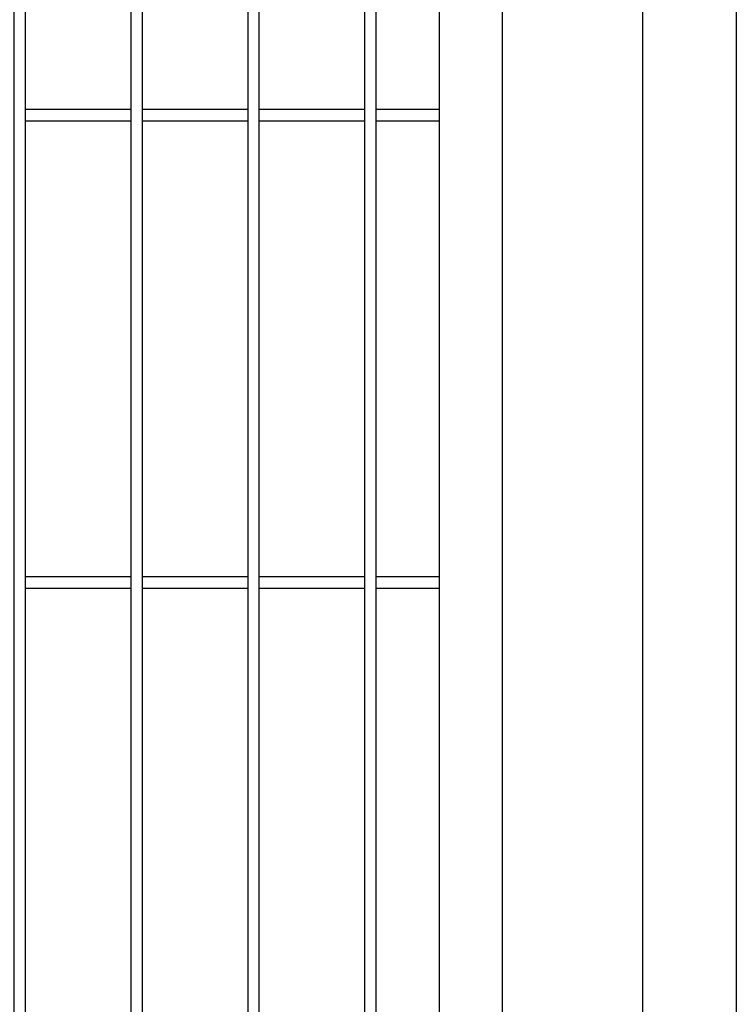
# Model space of a CAD drawing. Header units: inches. Extents: x 43593 to 117387, y -66787 to -26237.
# Tile 194 of 256: x 51002 to 51032, y -33604 to -33562. Entities that reach past the tile are written whole.
import ezdxf

# ---------------------------------------------------------------- set-up
doc = ezdxf.new("R2010")
doc.units = ezdxf.units.IN
doc.header["$MEASUREMENT"] = 0
doc.layers.add('--ogr.-panele', color=252, linetype='Continuous', lineweight=0)
doc.layers.add('AW OGRODZENIA', color=253, linetype='Continuous')

msp = doc.modelspace()

# ---------------------------------------------------------------- linework, layer by layer
at = {"layer": '--ogr.-panele', "color": 0}
msp.add_line((51032.161, -33521.986), (51032.161, -33675.492), dxfattribs=at)
at = {"layer": 'AW OGRODZENIA'}
for p, q in [((51001.761, -33566.147), (51006.265, -33566.147)), ((51001.761, -33566.147), (51006.265, -33566.147)), ((51001.761, -33566.147), (51006.265, -33566.147)), ((51001.761, -33566.147), (51006.265, -33566.147)), ((51001.761, -33566.147), (51006.265, -33566.147)), ((51001.761, -33566.147), (51006.265, -33566.147)), ((51001.761, -33566.147), (51006.265, -33566.147)), ((51001.761, -33566.147), (51006.265, -33566.147)), ((51001.761, -33566.147), (51006.265, -33566.147)), ((51001.761, -33566.147), (51006.265, -33566.147)), ((51001.761, -33566.147), (51006.265, -33566.147)), ((51001.761, -33566.147), (51006.265, -33566.147)), ((51001.761, -33566.147), (51006.265, -33566.147)), ((51001.761, -33566.147), (51006.265, -33566.147)), ((51001.761, -33566.147), (51006.265, -33566.147)), ((51001.761, -33566.147), (51006.265, -33566.147)), ((51001.761, -33566.147), (51006.265, -33566.147)), ((51001.761, -33566.147), (51006.265, -33566.147)), ((51001.761, -33566.147), (51006.265, -33566.147)), ((51001.761, -33566.147), (51006.265, -33566.147)), ((51001.761, -33566.147), (51006.265, -33566.147)), ((51001.761, -33566.147), (51006.265, -33566.147)), ((51001.761, -33566.147), (51006.265, -33566.147)), ((51001.761, -33566.147), (51006.265, -33566.147)), ((51001.761, -33566.147), (51006.265, -33566.147)), ((51006.761, -33566.147), (51011.265, -33566.147)), ((51006.761, -33566.147), (51011.265, -33566.147)), ((51006.761, -33566.147), (51011.265, -33566.147)), ((51006.761, -33566.147), (51011.265, -33566.147)), ((51006.761, -33566.147), (51011.265, -33566.147)), ((51006.761, -33566.147), (51011.265, -33566.147)), ((51006.761, -33566.147), (51011.265, -33566.147)), ((51006.761, -33566.147), (51011.265, -33566.147)), ((51006.761, -33566.147), (51011.265, -33566.147)), ((51006.761, -33566.147), (51011.265, -33566.147)), ((51006.761, -33566.147), (51011.265, -33566.147)), ((51006.761, -33566.147), (51011.265, -33566.147)), ((51006.761, -33566.147), (51011.265, -33566.147)), ((51006.761, -33566.147), (51011.265, -33566.147)), ((51006.761, -33566.147), (51011.265, -33566.147)), ((51006.761, -33566.147), (51011.265, -33566.147)), ((51006.761, -33566.147), (51011.265, -33566.147)), ((51006.761, -33566.147), (51011.265, -33566.147)), ((51006.761, -33566.147), (51011.265, -33566.147)), ((51006.761, -33566.147), (51011.265, -33566.147)), ((51006.761, -33566.147), (51011.265, -33566.147)), ((51006.761, -33566.147), (51011.265, -33566.147)), ((51006.761, -33566.147), (51011.265, -33566.147)), ((51006.761, -33566.147), (51011.265, -33566.147)), ((51006.761, -33566.147), (51011.265, -33566.147)), ((51011.761, -33566.147), (51016.265, -33566.147)), ((51011.761, -33566.147), (51016.265, -33566.147)), ((51011.761, -33566.147), (51016.265, -33566.147)), ((51011.761, -33566.147), (51016.265, -33566.147)), ((51011.761, -33566.147), (51016.265, -33566.147)), ((51011.761, -33566.147), (51016.265, -33566.147)), ((51011.761, -33566.147), (51016.265, -33566.147)), ((51011.761, -33566.147), (51016.265, -33566.147)), ((51011.761, -33566.147), (51016.265, -33566.147)), ((51011.761, -33566.147), (51016.265, -33566.147)), ((51011.761, -33566.147), (51016.265, -33566.147)), ((51011.761, -33566.147), (51016.265, -33566.147)), ((51011.761, -33566.147), (51016.265, -33566.147)), ((51011.761, -33566.147), (51016.265, -33566.147)), ((51011.761, -33566.147), (51016.265, -33566.147)), ((51011.761, -33566.147), (51016.265, -33566.147)), ((51011.761, -33566.147), (51016.265, -33566.147)), ((51011.761, -33566.147), (51016.265, -33566.147)), ((51011.761, -33566.147), (51016.265, -33566.147)), ((51011.761, -33566.147), (51016.265, -33566.147)), ((51011.761, -33566.147), (51016.265, -33566.147)), ((51011.761, -33566.147), (51016.265, -33566.147)), ((51011.761, -33566.147), (51016.265, -33566.147)), ((51011.761, -33566.147), (51016.265, -33566.147)), ((51011.761, -33566.147), (51016.265, -33566.147)), ((51016.761, -33566.147), (51019.461, -33566.147)), ((51016.761, -33566.147), (51019.461, -33566.147)), ((51016.761, -33566.147), (51019.461, -33566.147)), ((51016.761, -33566.147), (51019.461, -33566.147)), ((51016.761, -33566.147), (51019.461, -33566.147)), ((51016.761, -33566.147), (51019.461, -33566.147)), ((51016.761, -33566.147), (51019.461, -33566.147)), ((51016.761, -33566.147), (51019.461, -33566.147)), ((51016.761, -33566.147), (51019.461, -33566.147)), ((51016.761, -33566.147), (51019.461, -33566.147)), ((51016.761, -33566.147), (51019.461, -33566.147)), ((51016.761, -33566.147), (51019.461, -33566.147)), ((51016.761, -33566.147), (51019.461, -33566.147)), ((51016.761, -33566.147), (51019.461, -33566.147)), ((51016.761, -33566.147), (51019.461, -33566.147)), ((51016.761, -33566.147), (51019.461, -33566.147)), ((51016.761, -33566.147), (51019.461, -33566.147)), ((51016.761, -33566.147), (51019.461, -33566.147)), ((51016.761, -33566.147), (51019.461, -33566.147)), ((51016.761, -33566.147), (51019.461, -33566.147)), ((51016.761, -33566.147), (51019.461, -33566.147)), ((51016.761, -33566.147), (51019.461, -33566.147)), ((51016.761, -33566.147), (51019.461, -33566.147)), ((51016.761, -33566.147), (51019.461, -33566.147)), ((51016.761, -33566.147), (51019.461, -33566.147)), ((51001.761, -33566.647), (51006.265, -33566.647)), ((51001.761, -33566.647), (51006.265, -33566.647)), ((51001.761, -33566.647), (51006.265, -33566.647)), ((51001.761, -33566.647), (51006.265, -33566.647)), ((51001.761, -33566.647), (51006.265, -33566.647)), ((51001.761, -33566.647), (51006.265, -33566.647)), ((51001.761, -33566.647), (51006.265, -33566.647)), ((51001.761, -33566.647), (51006.265, -33566.647)), ((51001.761, -33566.647), (51006.265, -33566.647)), ((51001.761, -33566.647), (51006.265, -33566.647)), ((51001.761, -33566.647), (51006.265, -33566.647)), ((51001.761, -33566.647), (51006.265, -33566.647)), ((51001.761, -33566.647), (51006.265, -33566.647)), ((51001.761, -33566.647), (51006.265, -33566.647)), ((51001.761, -33566.647), (51006.265, -33566.647)), ((51001.761, -33566.647), (51006.265, -33566.647)), ((51001.761, -33566.647), (51006.265, -33566.647)), ((51001.761, -33566.647), (51006.265, -33566.647)), ((51001.761, -33566.647), (51006.265, -33566.647)), ((51001.761, -33566.647), (51006.265, -33566.647)), ((51001.761, -33566.647), (51006.265, -33566.647)), ((51001.761, -33566.647), (51006.265, -33566.647)), ((51001.761, -33566.647), (51006.265, -33566.647)), ((51001.761, -33566.647), (51006.265, -33566.647)), ((51001.761, -33566.647), (51006.265, -33566.647)), ((51006.761, -33566.647), (51011.265, -33566.647)), ((51006.761, -33566.647), (51011.265, -33566.647)), ((51006.761, -33566.647), (51011.265, -33566.647)), ((51006.761, -33566.647), (51011.265, -33566.647)), ((51006.761, -33566.647), (51011.265, -33566.647)), ((51006.761, -33566.647), (51011.265, -33566.647)), ((51006.761, -33566.647), (51011.265, -33566.647)), ((51006.761, -33566.647), (51011.265, -33566.647)), ((51006.761, -33566.647), (51011.265, -33566.647)), ((51006.761, -33566.647), (51011.265, -33566.647)), ((51006.761, -33566.647), (51011.265, -33566.647)), ((51006.761, -33566.647), (51011.265, -33566.647)), ((51006.761, -33566.647), (51011.265, -33566.647)), ((51006.761, -33566.647), (51011.265, -33566.647)), ((51006.761, -33566.647), (51011.265, -33566.647)), ((51006.761, -33566.647), (51011.265, -33566.647)), ((51006.761, -33566.647), (51011.265, -33566.647)), ((51006.761, -33566.647), (51011.265, -33566.647)), ((51006.761, -33566.647), (51011.265, -33566.647)), ((51006.761, -33566.647), (51011.265, -33566.647)), ((51006.761, -33566.647), (51011.265, -33566.647)), ((51006.761, -33566.647), (51011.265, -33566.647)), ((51006.761, -33566.647), (51011.265, -33566.647)), ((51006.761, -33566.647), (51011.265, -33566.647)), ((51006.761, -33566.647), (51011.265, -33566.647)), ((51011.761, -33566.647), (51016.265, -33566.647)), ((51011.761, -33566.647), (51016.265, -33566.647)), ((51011.761, -33566.647), (51016.265, -33566.647)), ((51011.761, -33566.647), (51016.265, -33566.647)), ((51011.761, -33566.647), (51016.265, -33566.647)), ((51011.761, -33566.647), (51016.265, -33566.647)), ((51011.761, -33566.647), (51016.265, -33566.647)), ((51011.761, -33566.647), (51016.265, -33566.647)), ((51011.761, -33566.647), (51016.265, -33566.647)), ((51011.761, -33566.647), (51016.265, -33566.647)), ((51011.761, -33566.647), (51016.265, -33566.647)), ((51011.761, -33566.647), (51016.265, -33566.647)), ((51011.761, -33566.647), (51016.265, -33566.647)), ((51011.761, -33566.647), (51016.265, -33566.647)), ((51011.761, -33566.647), (51016.265, -33566.647)), ((51011.761, -33566.647), (51016.265, -33566.647)), ((51011.761, -33566.647), (51016.265, -33566.647)), ((51011.761, -33566.647), (51016.265, -33566.647)), ((51011.761, -33566.647), (51016.265, -33566.647)), ((51011.761, -33566.647), (51016.265, -33566.647)), ((51011.761, -33566.647), (51016.265, -33566.647)), ((51011.761, -33566.647), (51016.265, -33566.647)), ((51011.761, -33566.647), (51016.265, -33566.647)), ((51011.761, -33566.647), (51016.265, -33566.647)), ((51011.761, -33566.647), (51016.265, -33566.647)), ((51016.761, -33566.647), (51019.461, -33566.647)), ((51016.761, -33566.647), (51019.461, -33566.647)), ((51016.761, -33566.647), (51019.461, -33566.647)), ((51016.761, -33566.647), (51019.461, -33566.647)), ((51016.761, -33566.647), (51019.461, -33566.647)), ((51016.761, -33566.647), (51019.461, -33566.647)), ((51016.761, -33566.647), (51019.461, -33566.647)), ((51016.761, -33566.647), (51019.461, -33566.647)), ((51016.761, -33566.647), (51019.461, -33566.647)), ((51016.761, -33566.647), (51019.461, -33566.647)), ((51016.761, -33566.647), (51019.461, -33566.647)), ((51016.761, -33566.647), (51019.461, -33566.647)), ((51016.761, -33566.647), (51019.461, -33566.647)), ((51016.761, -33566.647), (51019.461, -33566.647)), ((51016.761, -33566.647), (51019.461, -33566.647)), ((51016.761, -33566.647), (51019.461, -33566.647)), ((51016.761, -33566.647), (51019.461, -33566.647)), ((51016.761, -33566.647), (51019.461, -33566.647)), ((51016.761, -33566.647), (51019.461, -33566.647)), ((51016.761, -33566.647), (51019.461, -33566.647)), ((51016.761, -33566.647), (51019.461, -33566.647)), ((51016.761, -33566.647), (51019.461, -33566.647)), ((51016.761, -33566.647), (51019.461, -33566.647)), ((51016.761, -33566.647), (51019.461, -33566.647)), ((51016.761, -33566.647), (51019.461, -33566.647)), ((51001.761, -33586.147), (51006.265, -33586.147)), ((51001.761, -33586.147), (51006.265, -33586.147)), ((51001.761, -33586.147), (51006.265, -33586.147)), ((51001.761, -33586.147), (51006.265, -33586.147)), ((51001.761, -33586.147), (51006.265, -33586.147)), ((51001.761, -33586.147), (51006.265, -33586.147)), ((51001.761, -33586.147), (51006.265, -33586.147)), ((51001.761, -33586.147), (51006.265, -33586.147)), ((51001.761, -33586.147), (51006.265, -33586.147)), ((51001.761, -33586.147), (51006.265, -33586.147)), ((51001.761, -33586.147), (51006.265, -33586.147)), ((51001.761, -33586.147), (51006.265, -33586.147)), ((51001.761, -33586.147), (51006.265, -33586.147)), ((51001.761, -33586.147), (51006.265, -33586.147)), ((51001.761, -33586.147), (51006.265, -33586.147)), ((51001.761, -33586.147), (51006.265, -33586.147)), ((51001.761, -33586.147), (51006.265, -33586.147)), ((51001.761, -33586.147), (51006.265, -33586.147)), ((51001.761, -33586.147), (51006.265, -33586.147)), ((51001.761, -33586.147), (51006.265, -33586.147)), ((51001.761, -33586.147), (51006.265, -33586.147)), ((51001.761, -33586.147), (51006.265, -33586.147)), ((51001.761, -33586.147), (51006.265, -33586.147)), ((51001.761, -33586.147), (51006.265, -33586.147)), ((51001.761, -33586.147), (51006.265, -33586.147)), ((51006.761, -33586.147), (51011.265, -33586.147)), ((51006.761, -33586.147), (51011.265, -33586.147)), ((51006.761, -33586.147), (51011.265, -33586.147)), ((51006.761, -33586.147), (51011.265, -33586.147)), ((51006.761, -33586.147), (51011.265, -33586.147)), ((51006.761, -33586.147), (51011.265, -33586.147)), ((51006.761, -33586.147), (51011.265, -33586.147)), ((51006.761, -33586.147), (51011.265, -33586.147)), ((51006.761, -33586.147), (51011.265, -33586.147)), ((51006.761, -33586.147), (51011.265, -33586.147)), ((51006.761, -33586.147), (51011.265, -33586.147)), ((51006.761, -33586.147), (51011.265, -33586.147)), ((51006.761, -33586.147), (51011.265, -33586.147)), ((51006.761, -33586.147), (51011.265, -33586.147)), ((51006.761, -33586.147), (51011.265, -33586.147)), ((51006.761, -33586.147), (51011.265, -33586.147)), ((51006.761, -33586.147), (51011.265, -33586.147)), ((51006.761, -33586.147), (51011.265, -33586.147)), ((51006.761, -33586.147), (51011.265, -33586.147)), ((51006.761, -33586.147), (51011.265, -33586.147)), ((51006.761, -33586.147), (51011.265, -33586.147)), ((51006.761, -33586.147), (51011.265, -33586.147)), ((51006.761, -33586.147), (51011.265, -33586.147)), ((51006.761, -33586.147), (51011.265, -33586.147)), ((51006.761, -33586.147), (51011.265, -33586.147)), ((51011.761, -33586.147), (51016.265, -33586.147)), ((51011.761, -33586.147), (51016.265, -33586.147)), ((51011.761, -33586.147), (51016.265, -33586.147)), ((51011.761, -33586.147), (51016.265, -33586.147)), ((51011.761, -33586.147), (51016.265, -33586.147)), ((51011.761, -33586.147), (51016.265, -33586.147)), ((51011.761, -33586.147), (51016.265, -33586.147)), ((51011.761, -33586.147), (51016.265, -33586.147)), ((51011.761, -33586.147), (51016.265, -33586.147)), ((51011.761, -33586.147), (51016.265, -33586.147)), ((51011.761, -33586.147), (51016.265, -33586.147)), ((51011.761, -33586.147), (51016.265, -33586.147)), ((51011.761, -33586.147), (51016.265, -33586.147)), ((51011.761, -33586.147), (51016.265, -33586.147)), ((51011.761, -33586.147), (51016.265, -33586.147)), ((51011.761, -33586.147), (51016.265, -33586.147)), ((51011.761, -33586.147), (51016.265, -33586.147)), ((51011.761, -33586.147), (51016.265, -33586.147)), ((51011.761, -33586.147), (51016.265, -33586.147)), ((51011.761, -33586.147), (51016.265, -33586.147)), ((51011.761, -33586.147), (51016.265, -33586.147)), ((51011.761, -33586.147), (51016.265, -33586.147)), ((51011.761, -33586.147), (51016.265, -33586.147)), ((51011.761, -33586.147), (51016.265, -33586.147)), ((51011.761, -33586.147), (51016.265, -33586.147)), ((51016.761, -33586.147), (51019.461, -33586.147)), ((51016.761, -33586.147), (51019.461, -33586.147)), ((51016.761, -33586.147), (51019.461, -33586.147)), ((51016.761, -33586.147), (51019.461, -33586.147)), ((51016.761, -33586.147), (51019.461, -33586.147)), ((51016.761, -33586.147), (51019.461, -33586.147)), ((51016.761, -33586.147), (51019.461, -33586.147)), ((51016.761, -33586.147), (51019.461, -33586.147)), ((51016.761, -33586.147), (51019.461, -33586.147)), ((51016.761, -33586.147), (51019.461, -33586.147)), ((51016.761, -33586.147), (51019.461, -33586.147)), ((51016.761, -33586.147), (51019.461, -33586.147)), ((51016.761, -33586.147), (51019.461, -33586.147)), ((51016.761, -33586.147), (51019.461, -33586.147)), ((51016.761, -33586.147), (51019.461, -33586.147)), ((51016.761, -33586.147), (51019.461, -33586.147)), ((51016.761, -33586.147), (51019.461, -33586.147)), ((51016.761, -33586.147), (51019.461, -33586.147)), ((51016.761, -33586.147), (51019.461, -33586.147)), ((51016.761, -33586.147), (51019.461, -33586.147)), ((51016.761, -33586.147), (51019.461, -33586.147)), ((51016.761, -33586.147), (51019.461, -33586.147)), ((51016.761, -33586.147), (51019.461, -33586.147)), ((51016.761, -33586.147), (51019.461, -33586.147)), ((51016.761, -33586.147), (51019.461, -33586.147)), ((51001.761, -33586.647), (51006.265, -33586.647)), ((51001.761, -33586.647), (51006.265, -33586.647)), ((51001.761, -33586.647), (51006.265, -33586.647)), ((51001.761, -33586.647), (51006.265, -33586.647)), ((51001.761, -33586.647), (51006.265, -33586.647)), ((51001.761, -33586.647), (51006.265, -33586.647)), ((51001.761, -33586.647), (51006.265, -33586.647)), ((51001.761, -33586.647), (51006.265, -33586.647)), ((51001.761, -33586.647), (51006.265, -33586.647)), ((51001.761, -33586.647), (51006.265, -33586.647)), ((51001.761, -33586.647), (51006.265, -33586.647)), ((51001.761, -33586.647), (51006.265, -33586.647)), ((51001.761, -33586.647), (51006.265, -33586.647)), ((51001.761, -33586.647), (51006.265, -33586.647)), ((51001.761, -33586.647), (51006.265, -33586.647)), ((51001.761, -33586.647), (51006.265, -33586.647)), ((51001.761, -33586.647), (51006.265, -33586.647)), ((51001.761, -33586.647), (51006.265, -33586.647)), ((51001.761, -33586.647), (51006.265, -33586.647)), ((51001.761, -33586.647), (51006.265, -33586.647)), ((51001.761, -33586.647), (51006.265, -33586.647)), ((51001.761, -33586.647), (51006.265, -33586.647)), ((51001.761, -33586.647), (51006.265, -33586.647)), ((51001.761, -33586.647), (51006.265, -33586.647)), ((51001.761, -33586.647), (51006.265, -33586.647)), ((51006.761, -33586.647), (51011.265, -33586.647)), ((51006.761, -33586.647), (51011.265, -33586.647)), ((51006.761, -33586.647), (51011.265, -33586.647)), ((51006.761, -33586.647), (51011.265, -33586.647)), ((51006.761, -33586.647), (51011.265, -33586.647)), ((51006.761, -33586.647), (51011.265, -33586.647)), ((51006.761, -33586.647), (51011.265, -33586.647)), ((51006.761, -33586.647), (51011.265, -33586.647)), ((51006.761, -33586.647), (51011.265, -33586.647)), ((51006.761, -33586.647), (51011.265, -33586.647)), ((51006.761, -33586.647), (51011.265, -33586.647)), ((51006.761, -33586.647), (51011.265, -33586.647)), ((51006.761, -33586.647), (51011.265, -33586.647)), ((51006.761, -33586.647), (51011.265, -33586.647)), ((51006.761, -33586.647), (51011.265, -33586.647)), ((51006.761, -33586.647), (51011.265, -33586.647)), ((51006.761, -33586.647), (51011.265, -33586.647)), ((51006.761, -33586.647), (51011.265, -33586.647)), ((51006.761, -33586.647), (51011.265, -33586.647)), ((51006.761, -33586.647), (51011.265, -33586.647)), ((51006.761, -33586.647), (51011.265, -33586.647)), ((51006.761, -33586.647), (51011.265, -33586.647)), ((51006.761, -33586.647), (51011.265, -33586.647)), ((51006.761, -33586.647), (51011.265, -33586.647)), ((51006.761, -33586.647), (51011.265, -33586.647)), ((51011.761, -33586.647), (51016.265, -33586.647)), ((51011.761, -33586.647), (51016.265, -33586.647)), ((51011.761, -33586.647), (51016.265, -33586.647)), ((51011.761, -33586.647), (51016.265, -33586.647)), ((51011.761, -33586.647), (51016.265, -33586.647)), ((51011.761, -33586.647), (51016.265, -33586.647)), ((51011.761, -33586.647), (51016.265, -33586.647)), ((51011.761, -33586.647), (51016.265, -33586.647)), ((51011.761, -33586.647), (51016.265, -33586.647)), ((51011.761, -33586.647), (51016.265, -33586.647)), ((51011.761, -33586.647), (51016.265, -33586.647)), ((51011.761, -33586.647), (51016.265, -33586.647)), ((51011.761, -33586.647), (51016.265, -33586.647)), ((51011.761, -33586.647), (51016.265, -33586.647)), ((51011.761, -33586.647), (51016.265, -33586.647)), ((51011.761, -33586.647), (51016.265, -33586.647)), ((51011.761, -33586.647), (51016.265, -33586.647)), ((51011.761, -33586.647), (51016.265, -33586.647)), ((51011.761, -33586.647), (51016.265, -33586.647)), ((51011.761, -33586.647), (51016.265, -33586.647)), ((51011.761, -33586.647), (51016.265, -33586.647)), ((51011.761, -33586.647), (51016.265, -33586.647)), ((51011.761, -33586.647), (51016.265, -33586.647)), ((51011.761, -33586.647), (51016.265, -33586.647)), ((51011.761, -33586.647), (51016.265, -33586.647)), ((51016.761, -33586.647), (51019.461, -33586.647)), ((51016.761, -33586.647), (51019.461, -33586.647)), ((51016.761, -33586.647), (51019.461, -33586.647)), ((51016.761, -33586.647), (51019.461, -33586.647)), ((51016.761, -33586.647), (51019.461, -33586.647)), ((51016.761, -33586.647), (51019.461, -33586.647)), ((51016.761, -33586.647), (51019.461, -33586.647)), ((51016.761, -33586.647), (51019.461, -33586.647)), ((51016.761, -33586.647), (51019.461, -33586.647)), ((51016.761, -33586.647), (51019.461, -33586.647)), ((51016.761, -33586.647), (51019.461, -33586.647)), ((51016.761, -33586.647), (51019.461, -33586.647)), ((51016.761, -33586.647), (51019.461, -33586.647)), ((51016.761, -33586.647), (51019.461, -33586.647)), ((51016.761, -33586.647), (51019.461, -33586.647)), ((51016.761, -33586.647), (51019.461, -33586.647)), ((51016.761, -33586.647), (51019.461, -33586.647)), ((51016.761, -33586.647), (51019.461, -33586.647)), ((51016.761, -33586.647), (51019.461, -33586.647)), ((51016.761, -33586.647), (51019.461, -33586.647)), ((51016.761, -33586.647), (51019.461, -33586.647)), ((51016.761, -33586.647), (51019.461, -33586.647)), ((51016.761, -33586.647), (51019.461, -33586.647)), ((51016.761, -33586.647), (51019.461, -33586.647)), ((51016.761, -33586.647), (51019.461, -33586.647))]:
    msp.add_line(p, q, dxfattribs=at)
at = {"layer": 'AW OGRODZENIA', "color": 0}
msp.add_lwpolyline([(51028.161, -33521.986), (51032.161, -33521.986), (51032.161, -33675.492), (51028.161, -33675.492)], close=True, dxfattribs=at)
at = {"layer": 'AW OGRODZENIA'}
for points in [[(50782.161, -33643.986), (51022.161, -33643.986), (51022.161, -33523.986), (50782.161, -33523.986)], [(50784.861, -33641.286), (51019.461, -33641.286), (51019.461, -33526.686), (50784.861, -33526.686)], [(51001.761, -33526.686), (51001.265, -33526.686), (51001.265, -33641.286), (51001.761, -33641.286)], [(51006.761, -33526.686), (51006.265, -33526.686), (51006.265, -33641.286), (51006.761, -33641.286)], [(51011.761, -33526.686), (51011.265, -33526.686), (51011.265, -33641.286), (51011.761, -33641.286)], [(51016.761, -33526.686), (51016.265, -33526.686), (51016.265, -33641.286), (51016.761, -33641.286)]]:
    msp.add_lwpolyline(points, close=True, dxfattribs=at)

doc.saveas('drawing.dxf')
